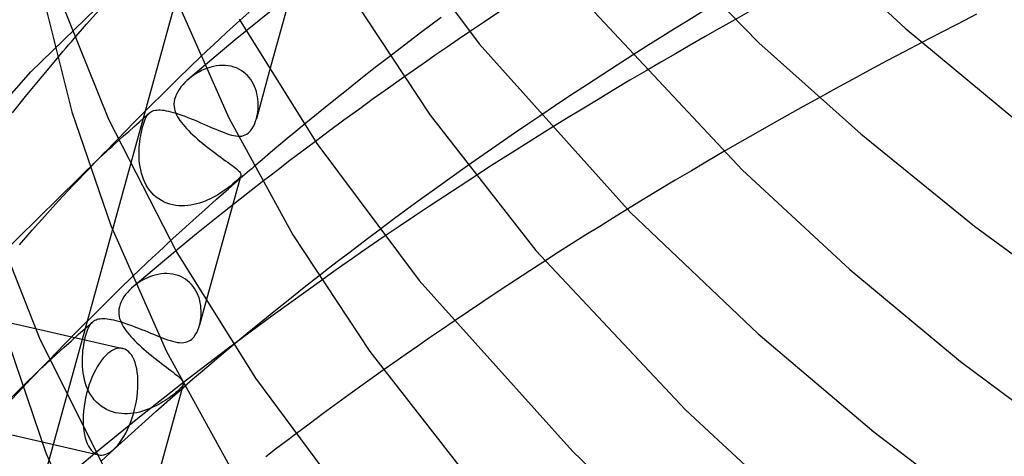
# Model space of a CAD drawing. Header units: millimetres. Extents: x -221 to 221, y -112 to 248.
# Tile 11 of 79: x -186 to -150, y 58 to 74. Entities that reach past the tile are written whole.
import ezdxf

# ---------------------------------------------------------------- set-up
doc = ezdxf.new("R2010")
doc.units = ezdxf.units.MM
doc.layers.add('HIDDEN', color=7, linetype='Continuous')
doc.layers.add('THICK', color=7, linetype='Continuous')

msp = doc.modelspace()

# ---------------------------------------------------------------- linework, layer by layer
at = {"layer": 'HIDDEN'}
for p, q in [((-175.37, 93.759), (-185.65, 56.471)), ((-185.848, 72.394), (-181.223, 76.929)), ((-176.047, 76.252), (-177.097, 72.442)), ((-176.595, 74.99), (-177.48, 74.281)), ((-183.81, 74.141), (-183.359, 74.65)), ((-178.189, 74.283), (-177.849, 74.591)), ((-168.661, 74.607), (-169.218, 74.235)), ((-159.439, 74.644), (-160.039, 74.308)), ((-184.262, 73.622), (-183.81, 74.141)), ((-177.48, 74.281), (-178.355, 73.568)), ((-169.218, 74.235), (-169.771, 73.862)), ((-178.355, 73.568), (-179.218, 72.852)), ((-153.187, 73.474), (-153.831, 73.135)), ((-180.012, 72.581), (-179.643, 72.935)), ((-172.691, 72.966), (-173.224, 72.552)), ((-163.807, 72.996), (-164.36, 72.642)), ((-153.831, 73.135), (-154.469, 72.796)), ((-185.442, 72.227), (-184.878, 72.902)), ((-180.452, 72.151), (-180.012, 72.581)), ((-179.218, 72.852), (-180.07, 72.132)), ((-179.257, 72.571), (-179.363, 72.538)), ((-179.149, 72.598), (-179.257, 72.571)), ((-179.041, 72.617), (-179.149, 72.598)), ((-178.933, 72.629), (-179.041, 72.617)), ((-178.825, 72.634), (-178.933, 72.629)), ((-178.719, 72.631), (-178.825, 72.634)), ((-178.614, 72.62), (-178.719, 72.631)), ((-178.51, 72.601), (-178.614, 72.62)), ((-178.411, 72.575), (-178.51, 72.601)), ((-178.315, 72.54), (-178.411, 72.575)), ((-164.36, 72.642), (-164.918, 72.281)), ((-154.469, 72.796), (-155.101, 72.458)), ((-191.602, 65.925), (-185.848, 72.394)), ((-185.994, 71.557), (-185.442, 72.227)), ((-179.955, 72.224), (-180.04, 72.157)), ((-179.865, 72.288), (-179.955, 72.224)), ((-179.771, 72.347), (-179.865, 72.288)), ((-179.673, 72.403), (-179.771, 72.347)), ((-179.572, 72.454), (-179.673, 72.403)), ((-179.468, 72.499), (-179.572, 72.454)), ((-179.363, 72.538), (-179.468, 72.499)), ((-178.223, 72.498), (-178.315, 72.54)), ((-178.136, 72.448), (-178.223, 72.498)), ((-178.054, 72.392), (-178.136, 72.448)), ((-177.978, 72.33), (-178.054, 72.392)), ((-177.908, 72.262), (-177.978, 72.33)), ((-177.844, 72.19), (-177.908, 72.262)), ((-173.224, 72.552), (-173.754, 72.137)), ((-172.179, 72.198), (-172.741, 71.8)), ((-164.918, 72.281), (-165.482, 71.913)), ((-163.298, 72.436), (-163.887, 72.088)), ((-155.101, 72.458), (-155.726, 72.121)), ((-180.951, 71.659), (-180.452, 72.151)), ((-180.349, 71.843), (-180.411, 71.757)), ((-180.281, 71.925), (-180.349, 71.843)), ((-180.207, 72.004), (-180.281, 71.925)), ((-180.127, 72.082), (-180.207, 72.004)), ((-180.04, 72.157), (-180.127, 72.082)), ((-177.786, 72.113), (-177.844, 72.19)), ((-177.734, 72.032), (-177.786, 72.113)), ((-177.687, 71.948), (-177.734, 72.032)), ((-177.647, 71.86), (-177.687, 71.948)), ((-177.612, 71.771), (-177.647, 71.86)), ((-173.754, 72.137), (-174.28, 71.72)), ((-165.482, 71.913), (-166.048, 71.539)), ((-163.887, 72.088), (-164.473, 71.739)), ((-155.726, 72.121), (-156.343, 71.784)), ((-186.526, 70.898), (-185.994, 71.557)), ((-181.495, 71.116), (-180.951, 71.659)), ((-180.552, 71.488), (-180.58, 71.396)), ((-180.514, 71.579), (-180.552, 71.488)), ((-180.466, 71.67), (-180.514, 71.579)), ((-180.411, 71.757), (-180.466, 71.67)), ((-177.583, 71.68), (-177.612, 71.771)), ((-177.56, 71.587), (-177.583, 71.68)), ((-177.542, 71.493), (-177.56, 71.587)), ((-177.528, 71.399), (-177.542, 71.493)), ((-174.28, 71.72), (-174.801, 71.303)), ((-172.741, 71.8), (-173.295, 71.404)), ((-166.048, 71.539), (-166.617, 71.16)), ((-164.473, 71.739), (-165.056, 71.388)), ((-156.343, 71.784), (-156.951, 71.449)), ((-182.071, 70.537), (-181.495, 71.116)), ((-180.597, 71.305), (-180.604, 71.215)), ((-180.604, 71.215), (-180.6, 71.126)), ((-180.6, 71.126), (-180.586, 71.041)), ((-180.58, 71.396), (-180.597, 71.305)), ((-177.52, 71.304), (-177.528, 71.399)), ((-177.523, 71.025), (-177.518, 71.117)), ((-177.517, 71.21), (-177.52, 71.304)), ((-177.518, 71.117), (-177.517, 71.21)), ((-174.801, 71.303), (-175.319, 70.884)), ((-173.295, 71.404), (-173.839, 71.012)), ((-166.617, 71.16), (-167.186, 70.778)), ((-165.056, 71.388), (-165.637, 71.036)), ((-181.694, 70.723), (-181.503, 70.891)), ((-181.621, 70.737), (-181.593, 70.784)), ((-181.593, 70.784), (-181.563, 70.826)), ((-181.563, 70.826), (-181.532, 70.863)), ((-181.532, 70.863), (-181.499, 70.895)), ((-181.499, 70.895), (-181.463, 70.922)), ((-181.463, 70.922), (-181.425, 70.945)), ((-181.425, 70.945), (-181.383, 70.965)), ((-181.383, 70.965), (-181.337, 70.98)), ((-181.337, 70.98), (-181.287, 70.992)), ((-181.287, 70.992), (-181.233, 70.999)), ((-181.233, 70.999), (-181.174, 71.002)), ((-181.174, 71.002), (-181.11, 71.002)), ((-181.11, 71.002), (-181.041, 70.997)), ((-181.041, 70.997), (-180.968, 70.988)), ((-180.968, 70.988), (-180.89, 70.975)), ((-180.89, 70.975), (-180.807, 70.958)), ((-180.807, 70.958), (-180.719, 70.936)), ((-180.719, 70.936), (-180.626, 70.911)), ((-180.626, 70.911), (-180.528, 70.881)), ((-180.586, 71.041), (-180.567, 70.966)), ((-180.567, 70.966), (-180.541, 70.894)), ((-180.541, 70.894), (-180.509, 70.822)), ((-180.528, 70.881), (-180.426, 70.848)), ((-180.509, 70.822), (-180.472, 70.751)), ((-180.426, 70.848), (-180.319, 70.811)), ((-180.319, 70.811), (-180.208, 70.771)), ((-180.208, 70.771), (-180.095, 70.727)), ((-177.582, 70.684), (-177.562, 70.765)), ((-177.562, 70.765), (-177.545, 70.849)), ((-177.545, 70.849), (-177.532, 70.936)), ((-177.532, 70.936), (-177.523, 71.025)), ((-175.319, 70.884), (-175.832, 70.464)), ((-173.839, 71.012), (-174.373, 70.622)), ((-165.637, 71.036), (-166.214, 70.684)), ((-182.665, 69.934), (-182.071, 70.537)), ((-182.073, 70.386), (-181.884, 70.555)), ((-181.884, 70.555), (-181.694, 70.723)), ((-181.765, 70.324), (-181.744, 70.407)), ((-181.744, 70.407), (-181.721, 70.485)), ((-181.721, 70.485), (-181.697, 70.557)), ((-181.697, 70.557), (-181.673, 70.623)), ((-181.673, 70.623), (-181.647, 70.683)), ((-181.647, 70.683), (-181.621, 70.737)), ((-180.472, 70.751), (-180.43, 70.68)), ((-180.43, 70.68), (-180.383, 70.61)), ((-180.383, 70.61), (-180.33, 70.538)), ((-180.33, 70.538), (-180.272, 70.466)), ((-180.272, 70.466), (-180.21, 70.393)), ((-180.21, 70.393), (-180.142, 70.318)), ((-180.095, 70.727), (-179.979, 70.682)), ((-179.979, 70.682), (-179.863, 70.634)), ((-179.863, 70.634), (-179.746, 70.585)), ((-179.746, 70.585), (-179.629, 70.535)), ((-179.629, 70.535), (-179.513, 70.485)), ((-179.513, 70.485), (-179.399, 70.435)), ((-179.399, 70.435), (-179.287, 70.386)), ((-174.373, 70.622), (-174.898, 70.236)), ((-166.214, 70.684), (-166.788, 70.329)), ((-182.639, 69.879), (-182.451, 70.048)), ((-182.451, 70.048), (-182.262, 70.217)), ((-182.262, 70.217), (-182.073, 70.386)), ((-181.839, 69.956), (-181.823, 70.052)), ((-181.823, 70.052), (-181.805, 70.145)), ((-181.805, 70.145), (-181.786, 70.237)), ((-181.786, 70.237), (-181.765, 70.324)), ((-180.142, 70.318), (-180.07, 70.243)), ((-180.07, 70.243), (-179.994, 70.168)), ((-179.994, 70.168), (-179.913, 70.091)), ((-179.913, 70.091), (-179.829, 70.014)), ((-179.287, 70.386), (-179.177, 70.339)), ((-179.177, 70.339), (-179.069, 70.293)), ((-179.069, 70.293), (-178.965, 70.249)), ((-178.965, 70.249), (-178.864, 70.208)), ((-178.864, 70.208), (-178.767, 70.17)), ((-178.767, 70.17), (-178.674, 70.136)), ((-178.674, 70.136), (-178.584, 70.107)), ((-178.584, 70.107), (-178.499, 70.082)), ((-178.499, 70.082), (-178.416, 70.062)), ((-178.416, 70.062), (-178.336, 70.048)), ((-178.336, 70.048), (-178.258, 70.04)), ((-174.898, 70.236), (-175.419, 69.849)), ((-181.875, 69.63), (-181.866, 69.741)), ((-181.866, 69.741), (-181.854, 69.85)), ((-181.854, 69.85), (-181.839, 69.956)), ((-179.829, 70.014), (-179.741, 69.936)), ((-179.741, 69.936), (-179.651, 69.859)), ((-179.651, 69.859), (-179.558, 69.782)), ((-179.558, 69.782), (-179.463, 69.704)), ((-179.463, 69.704), (-179.367, 69.628)), ((-181.884, 69.4), (-181.881, 69.516)), ((-181.882, 69.282), (-181.884, 69.4)), ((-181.881, 69.516), (-181.875, 69.63)), ((-179.367, 69.628), (-179.27, 69.552)), ((-179.27, 69.552), (-179.172, 69.477)), ((-179.172, 69.477), (-179.075, 69.405)), ((-179.075, 69.405), (-178.98, 69.334)), ((-178.98, 69.334), (-178.887, 69.266)), ((-160.44, 69.473), (-161.038, 69.124)), ((-188.055, 64.612), (-183.341, 69.24)), ((-181.875, 69.163), (-181.882, 69.282)), ((-181.864, 69.043), (-181.875, 69.163)), ((-181.847, 68.923), (-181.864, 69.043)), ((-178.887, 69.266), (-178.798, 69.201)), ((-178.798, 69.201), (-178.713, 69.14)), ((-178.713, 69.14), (-178.632, 69.082)), ((-178.632, 69.082), (-178.557, 69.028)), ((-178.557, 69.028), (-178.488, 68.977)), ((-178.488, 68.977), (-178.424, 68.93)), ((-169.841, 68.949), (-170.408, 68.549)), ((-161.038, 69.124), (-161.632, 68.775)), ((-184.283, 68.256), (-183.693, 68.874)), ((-181.824, 68.804), (-181.847, 68.923)), ((-181.796, 68.688), (-181.824, 68.804)), ((-181.761, 68.573), (-181.796, 68.688)), ((-178.158, 68.597), (-179.433, 63.972)), ((-178.424, 68.93), (-178.367, 68.887)), ((-178.367, 68.887), (-178.316, 68.846)), ((-178.316, 68.846), (-178.272, 68.809)), ((-178.272, 68.809), (-178.235, 68.774)), ((-178.235, 68.774), (-178.205, 68.742)), ((-178.205, 68.742), (-178.182, 68.712)), ((-178.182, 68.712), (-178.166, 68.683)), ((-178.157, 68.598), (-178.17, 68.566)), ((-178.166, 68.683), (-178.156, 68.655)), ((-178.153, 68.627), (-178.157, 68.598)), ((-178.156, 68.655), (-178.153, 68.627)), ((-178.007, 68.632), (-178.091, 68.56)), ((-177.923, 68.704), (-178.007, 68.632)), ((-177.839, 68.777), (-177.923, 68.704)), ((-177.755, 68.849), (-177.839, 68.777)), ((-177.67, 68.921), (-177.755, 68.849)), ((-161.632, 68.775), (-162.223, 68.423)), ((-184.837, 67.665), (-184.283, 68.256)), ((-181.72, 68.461), (-181.761, 68.573)), ((-181.673, 68.353), (-181.72, 68.461)), ((-181.619, 68.249), (-181.673, 68.353)), ((-181.558, 68.149), (-181.619, 68.249)), ((-178.61, 68.108), (-178.174, 68.487)), ((-178.443, 68.29), (-178.524, 68.225)), ((-178.37, 68.351), (-178.443, 68.29)), ((-178.311, 68.404), (-178.37, 68.351)), ((-178.261, 68.451), (-178.311, 68.404)), ((-178.221, 68.494), (-178.261, 68.451)), ((-178.191, 68.532), (-178.221, 68.494)), ((-178.17, 68.566), (-178.191, 68.532)), ((-177.366, 68.366), (-178.178, 67.732)), ((-178.091, 68.56), (-178.174, 68.487)), ((-170.408, 68.549), (-170.966, 68.15)), ((-169.554, 68.579), (-170.116, 68.214)), ((-162.223, 68.423), (-162.811, 68.071)), ((-181.491, 68.054), (-181.558, 68.149)), ((-181.418, 67.966), (-181.491, 68.054)), ((-181.338, 67.883), (-181.418, 67.966)), ((-181.252, 67.807), (-181.338, 67.883)), ((-178.999, 67.895), (-179.085, 67.845)), ((-179.042, 67.728), (-178.61, 68.108)), ((-178.917, 67.945), (-178.999, 67.895)), ((-178.838, 67.996), (-178.917, 67.945)), ((-178.764, 68.047), (-178.838, 67.996)), ((-178.687, 68.101), (-178.764, 68.047)), ((-178.606, 68.161), (-178.687, 68.101)), ((-178.524, 68.225), (-178.606, 68.161)), ((-170.966, 68.15), (-171.514, 67.756)), ((-170.116, 68.214), (-170.676, 67.847)), ((-162.811, 68.071), (-163.396, 67.717)), ((-185.342, 67.114), (-184.837, 67.665)), ((-181.161, 67.739), (-181.252, 67.807)), ((-181.066, 67.679), (-181.161, 67.739)), ((-180.966, 67.627), (-181.066, 67.679)), ((-180.863, 67.583), (-180.966, 67.627)), ((-180.757, 67.548), (-180.863, 67.583)), ((-180.649, 67.521), (-180.757, 67.548)), ((-180.539, 67.502), (-180.649, 67.521)), ((-179.988, 67.512), (-180.098, 67.497)), ((-179.88, 67.532), (-179.988, 67.512)), ((-179.773, 67.558), (-179.88, 67.532)), ((-179.668, 67.588), (-179.773, 67.558)), ((-179.564, 67.623), (-179.668, 67.588)), ((-179.463, 67.662), (-179.564, 67.623)), ((-179.471, 67.347), (-179.042, 67.728)), ((-179.363, 67.704), (-179.463, 67.662)), ((-179.267, 67.749), (-179.363, 67.704)), ((-179.174, 67.796), (-179.267, 67.749)), ((-179.085, 67.845), (-179.174, 67.796)), ((-178.178, 67.732), (-178.981, 67.095)), ((-171.514, 67.756), (-172.049, 67.366)), ((-170.676, 67.847), (-171.235, 67.477)), ((-163.396, 67.717), (-163.978, 67.362)), ((-180.429, 67.49), (-180.539, 67.502)), ((-180.319, 67.485), (-180.429, 67.49)), ((-180.208, 67.488), (-180.319, 67.485)), ((-180.098, 67.497), (-180.208, 67.488)), ((-179.897, 66.966), (-179.471, 67.347)), ((-172.049, 67.366), (-172.57, 66.982)), ((-171.235, 67.477), (-171.791, 67.105)), ((-185.806, 66.594), (-185.342, 67.114)), ((-180.319, 66.583), (-179.897, 66.966)), ((-178.981, 67.095), (-179.775, 66.456)), ((-172.57, 66.982), (-173.081, 66.602)), ((-171.791, 67.105), (-172.345, 66.733)), ((-186.27, 66.064), (-185.806, 66.594)), ((-180.738, 66.2), (-180.319, 66.583)), ((-179.775, 66.456), (-180.56, 65.813)), ((-172.345, 66.733), (-172.895, 66.359)), ((-197.654, 65.736), (-182.481, 62.262)), ((-180.56, 65.813), (-181.336, 65.167)), ((-167.006, 65.463), (-167.558, 65.105)), ((-181.336, 65.167), (-182.103, 64.519)), ((-181.074, 64.993), (-181.182, 64.975)), ((-180.967, 65.003), (-181.074, 64.993)), ((-180.86, 65.005), (-180.967, 65.003)), ((-180.754, 65), (-180.86, 65.005)), ((-180.65, 64.987), (-180.754, 65)), ((-180.549, 64.965), (-180.65, 64.987)), ((-167.558, 65.105), (-168.116, 64.741)), ((-182.562, 64.469), (-182.148, 64.873)), ((-181.897, 64.674), (-181.988, 64.611)), ((-181.803, 64.733), (-181.897, 64.674)), ((-181.705, 64.788), (-181.803, 64.733)), ((-181.604, 64.838), (-181.705, 64.788)), ((-181.501, 64.882), (-181.604, 64.838)), ((-181.396, 64.919), (-181.501, 64.882)), ((-181.289, 64.951), (-181.396, 64.919)), ((-181.182, 64.975), (-181.289, 64.951)), ((-180.451, 64.936), (-180.549, 64.965)), ((-180.357, 64.898), (-180.451, 64.936)), ((-180.267, 64.854), (-180.357, 64.898)), ((-180.182, 64.802), (-180.267, 64.854)), ((-180.103, 64.744), (-180.182, 64.802)), ((-180.03, 64.68), (-180.103, 64.744)), ((-179.963, 64.61), (-180.03, 64.68)), ((-175.201, 64.757), (-176.972, 63.485)), ((-175.298, 64.908), (-175.83, 64.49)), ((-168.116, 64.741), (-168.676, 64.372)), ((-183.026, 64.011), (-182.562, 64.469)), ((-182.311, 64.315), (-182.377, 64.233)), ((-182.238, 64.394), (-182.311, 64.315)), ((-182.158, 64.47), (-182.238, 64.394)), ((-182.073, 64.544), (-182.158, 64.47)), ((-181.988, 64.611), (-182.073, 64.544)), ((-179.901, 64.536), (-179.963, 64.61)), ((-179.846, 64.458), (-179.901, 64.536)), ((-179.797, 64.376), (-179.846, 64.458)), ((-179.754, 64.291), (-179.797, 64.376)), ((-179.717, 64.203), (-179.754, 64.291)), ((-175.83, 64.49), (-176.358, 64.071)), ((-168.676, 64.372), (-169.239, 63.998)), ((-183.53, 63.51), (-183.026, 64.011)), ((-182.538, 63.973), (-182.576, 63.882)), ((-182.492, 64.062), (-182.538, 63.973)), ((-182.438, 64.149), (-182.492, 64.062)), ((-182.377, 64.233), (-182.438, 64.149)), ((-179.685, 64.113), (-179.717, 64.203)), ((-179.659, 64.022), (-179.685, 64.113)), ((-179.639, 63.929), (-179.659, 64.022)), ((-179.623, 63.835), (-179.639, 63.929)), ((-176.358, 64.071), (-176.882, 63.651)), ((-169.239, 63.998), (-169.802, 63.62)), ((-182.621, 63.699), (-182.628, 63.609)), ((-182.628, 63.609), (-182.625, 63.52)), ((-182.603, 63.791), (-182.621, 63.699)), ((-182.576, 63.882), (-182.603, 63.791)), ((-179.613, 63.742), (-179.623, 63.835)), ((-179.608, 63.648), (-179.613, 63.742)), ((-179.611, 63.463), (-179.607, 63.555)), ((-179.607, 63.555), (-179.608, 63.648)), ((-176.882, 63.651), (-177.402, 63.23)), ((-169.802, 63.62), (-170.365, 63.239)), ((-184.063, 62.975), (-183.53, 63.51)), ((-183.849, 63.002), (-183.583, 63.237)), ((-183.648, 63.168), (-183.615, 63.207)), ((-183.615, 63.207), (-183.579, 63.241)), ((-183.579, 63.241), (-183.543, 63.269)), ((-183.543, 63.269), (-183.504, 63.293)), ((-183.504, 63.293), (-183.461, 63.313)), ((-183.461, 63.313), (-183.415, 63.33)), ((-183.415, 63.33), (-183.366, 63.343)), ((-183.366, 63.343), (-183.312, 63.352)), ((-183.312, 63.352), (-183.254, 63.357)), ((-183.254, 63.357), (-183.193, 63.358)), ((-183.193, 63.358), (-183.127, 63.356)), ((-183.127, 63.356), (-183.057, 63.349)), ((-183.057, 63.349), (-182.983, 63.339)), ((-182.983, 63.339), (-182.904, 63.325)), ((-182.904, 63.325), (-182.82, 63.308)), ((-182.82, 63.308), (-182.732, 63.287)), ((-182.732, 63.287), (-182.64, 63.262)), ((-182.64, 63.262), (-182.544, 63.233)), ((-182.625, 63.52), (-182.613, 63.433)), ((-182.613, 63.433), (-182.595, 63.358)), ((-182.595, 63.358), (-182.57, 63.283)), ((-182.57, 63.283), (-182.54, 63.21)), ((-182.544, 63.233), (-182.443, 63.201)), ((-182.54, 63.21), (-182.504, 63.138)), ((-182.443, 63.201), (-182.339, 63.166)), ((-179.668, 63.117), (-179.648, 63.2)), ((-179.648, 63.2), (-179.632, 63.285)), ((-179.632, 63.285), (-179.619, 63.373)), ((-179.619, 63.373), (-179.611, 63.463)), ((-176.972, 63.485), (-178.659, 62.233)), ((-177.402, 63.23), (-177.917, 62.807)), ((-184.614, 62.417), (-184.063, 62.975)), ((-184.114, 62.767), (-183.849, 63.002)), ((-183.833, 62.745), (-183.81, 62.823)), ((-183.81, 62.823), (-183.786, 62.895)), ((-183.786, 62.895), (-183.761, 62.962)), ((-183.761, 62.962), (-183.735, 63.022)), ((-183.735, 63.022), (-183.707, 63.076)), ((-183.707, 63.076), (-183.678, 63.125)), ((-183.678, 63.125), (-183.648, 63.168)), ((-182.504, 63.138), (-182.464, 63.066)), ((-182.464, 63.066), (-182.418, 62.994)), ((-182.418, 62.994), (-182.367, 62.921)), ((-182.367, 62.921), (-182.311, 62.848)), ((-182.339, 63.166), (-182.232, 63.129)), ((-182.311, 62.848), (-182.25, 62.774)), ((-182.232, 63.129), (-182.123, 63.088)), ((-182.123, 63.088), (-182.013, 63.046)), ((-182.013, 63.046), (-181.901, 63.003)), ((-181.901, 63.003), (-181.789, 62.958)), ((-181.789, 62.958), (-181.678, 62.913)), ((-181.678, 62.913), (-181.568, 62.867)), ((-181.568, 62.867), (-181.46, 62.823)), ((-181.46, 62.823), (-181.353, 62.779)), ((-184.64, 62.296), (-184.378, 62.532)), ((-184.378, 62.532), (-184.114, 62.767)), ((-183.91, 62.392), (-183.893, 62.485)), ((-183.893, 62.485), (-183.875, 62.575)), ((-183.875, 62.575), (-183.855, 62.662)), ((-183.855, 62.662), (-183.833, 62.745)), ((-182.25, 62.774), (-182.184, 62.699)), ((-182.184, 62.699), (-182.114, 62.623)), ((-182.114, 62.623), (-182.04, 62.546)), ((-182.04, 62.546), (-181.962, 62.469)), ((-181.962, 62.469), (-181.88, 62.392)), ((-181.353, 62.779), (-181.247, 62.736)), ((-181.247, 62.736), (-181.144, 62.694)), ((-177.917, 62.807), (-178.429, 62.384)), ((-185.172, 61.846), (-184.614, 62.417)), ((-184.901, 62.06), (-184.64, 62.296)), ((-183.951, 62.068), (-183.94, 62.183)), ((-183.94, 62.183), (-183.925, 62.296)), ((-183.925, 62.296), (-183.91, 62.392)), ((-181.88, 62.392), (-181.795, 62.314)), ((-181.795, 62.314), (-181.708, 62.236)), ((-181.708, 62.236), (-181.618, 62.159)), ((-181.618, 62.159), (-181.526, 62.081)), ((-178.659, 62.233), (-180.308, 60.972)), ((-198.627, 61.855), (-183.374, 58.363)), ((-185.161, 61.823), (-184.901, 62.06)), ((-183.963, 61.835), (-183.959, 61.952)), ((-183.962, 61.719), (-183.963, 61.835)), ((-183.959, 61.952), (-183.951, 62.068)), ((-181.526, 62.081), (-181.432, 62.004)), ((-181.432, 62.004), (-181.338, 61.929)), ((-181.338, 61.929), (-181.244, 61.854)), ((-181.244, 61.854), (-181.15, 61.781)), ((-181.15, 61.781), (-181.058, 61.71)), ((-190.246, 56.847), (-185.451, 61.558)), ((-183.958, 61.601), (-183.962, 61.719)), ((-183.949, 61.483), (-183.958, 61.601)), ((-183.934, 61.364), (-183.949, 61.483)), ((-181.058, 61.71), (-180.968, 61.642)), ((-180.968, 61.642), (-180.882, 61.576)), ((-180.882, 61.576), (-180.8, 61.514)), ((-180.8, 61.514), (-180.723, 61.456)), ((-180.723, 61.456), (-180.65, 61.401)), ((-180.65, 61.401), (-180.583, 61.349)), ((-172.93, 61.461), (-173.497, 61.059)), ((-183.914, 61.245), (-183.934, 61.364)), ((-183.888, 61.127), (-183.914, 61.245)), ((-183.856, 61.01), (-183.888, 61.127)), ((-183.817, 60.895), (-183.856, 61.01)), ((-180.583, 61.349), (-180.522, 61.3)), ((-180.522, 61.3), (-180.466, 61.255)), ((-180.466, 61.255), (-180.417, 61.213)), ((-180.417, 61.213), (-180.375, 61.173)), ((-180.375, 61.173), (-180.339, 61.136)), ((-180.339, 61.136), (-180.31, 61.102)), ((-180.31, 61.102), (-180.288, 61.069)), ((-180.288, 61.069), (-180.273, 61.037)), ((-180.273, 61.037), (-180.264, 61.007)), ((-180.264, 61.007), (-180.262, 60.977)), ((-173.497, 61.059), (-174.053, 60.659)), ((-186.747, 60.2), (-186.16, 60.82)), ((-183.772, 60.784), (-183.817, 60.895)), ((-183.72, 60.676), (-183.772, 60.784)), ((-183.662, 60.573), (-183.72, 60.676)), ((-180.308, 60.972), (-181.923, 59.698)), ((-180.267, 60.945), (-181.767, 55.503)), ((-180.751, 60.401), (-180.231, 60.854)), ((-180.532, 60.646), (-180.588, 60.602)), ((-180.483, 60.689), (-180.532, 60.646)), ((-180.423, 60.742), (-180.483, 60.689)), ((-180.373, 60.791), (-180.423, 60.742)), ((-180.333, 60.835), (-180.373, 60.791)), ((-180.302, 60.875), (-180.333, 60.835)), ((-180.28, 60.912), (-180.302, 60.875)), ((-180.267, 60.946), (-180.28, 60.912)), ((-180.262, 60.977), (-180.267, 60.946)), ((-180.229, 60.855), (-180.231, 60.854)), ((-180.227, 60.857), (-180.229, 60.855)), ((-180.225, 60.859), (-180.227, 60.857)), ((-180.223, 60.86), (-180.225, 60.859)), ((-180.221, 60.862), (-180.223, 60.86)), ((-180.22, 60.864), (-180.221, 60.862)), ((-174.053, 60.659), (-174.599, 60.264)), ((-183.596, 60.475), (-183.662, 60.573)), ((-183.524, 60.382), (-183.596, 60.475)), ((-183.445, 60.295), (-183.524, 60.382)), ((-183.36, 60.215), (-183.445, 60.295)), ((-181.266, 59.947), (-180.751, 60.401)), ((-181.007, 60.306), (-181.088, 60.257)), ((-180.929, 60.356), (-181.007, 60.306)), ((-180.853, 60.406), (-180.929, 60.356)), ((-180.781, 60.456), (-180.853, 60.406)), ((-180.713, 60.505), (-180.781, 60.456)), ((-180.648, 60.554), (-180.713, 60.505)), ((-180.588, 60.602), (-180.648, 60.554)), ((-183.269, 60.143), (-183.36, 60.215)), ((-183.173, 60.079), (-183.269, 60.143)), ((-183.073, 60.023), (-183.173, 60.079)), ((-182.969, 59.976), (-183.073, 60.023)), ((-182.862, 59.937), (-182.969, 59.976)), ((-182.753, 59.907), (-182.862, 59.937)), ((-181.863, 59.93), (-181.971, 59.905)), ((-181.756, 59.96), (-181.863, 59.93)), ((-181.777, 59.491), (-181.266, 59.947)), ((-181.651, 59.994), (-181.756, 59.96)), ((-181.549, 60.031), (-181.651, 59.994)), ((-181.45, 60.072), (-181.549, 60.031)), ((-181.354, 60.116), (-181.45, 60.072)), ((-181.262, 60.161), (-181.354, 60.116)), ((-181.173, 60.209), (-181.262, 60.161)), ((-181.088, 60.257), (-181.173, 60.209)), ((-174.599, 60.264), (-175.131, 59.874)), ((-181.923, 59.698), (-183.503, 58.414)), ((-182.642, 59.885), (-182.753, 59.907)), ((-182.53, 59.871), (-182.642, 59.885)), ((-182.417, 59.864), (-182.53, 59.871)), ((-182.305, 59.865), (-182.417, 59.864)), ((-182.193, 59.872), (-182.305, 59.865)), ((-182.081, 59.886), (-182.193, 59.872)), ((-181.971, 59.905), (-182.081, 59.886)), ((-175.131, 59.874), (-175.649, 59.49)), ((-182.283, 59.034), (-181.777, 59.491)), ((-175.649, 59.49), (-176.163, 59.105)), ((-182.784, 58.576), (-182.283, 59.034)), ((-183.281, 58.117), (-182.784, 58.576)), ((-183.503, 58.414), (-185.046, 57.118))]:
    msp.add_line(p, q, dxfattribs=at)
for start_param, end_param in [(3.141558, 3.704548), (0.562955, 3.141558), (-2.578637, -0.000034), (-0.000034, 0.562955)]:
    msp.add_ellipse((-182.928, 60.312), major_axis=(-0.446, -1.95), ratio=0.462041, start_param=start_param, end_param=end_param, dxfattribs=at)
at = {"layer": 'THICK'}
for p, q in [((-164.577, 78.993), (-159.164, 73.467)), ((-173.121, 78.387), (-169.418, 73.425)), ((-157.698, 77.615), (-153.791, 73.997)), ((-185.007, 75.631), (-183.006, 70.663)), ((-180.61, 75.268), (-178.595, 70.709)), ((-185.296, 74.746), (-184.343, 70.927)), ((-173.994, 75.037), (-171.217, 70.813)), ((-170.804, 74.395), (-171.185, 74.11)), ((-165.186, 74.585), (-159.776, 68.811)), ((-161.207, 74.618), (-161.732, 74.296)), ((-151.187, 74.507), (-151.858, 74.163)), ((-178.675, 73.838), (-178.432, 74.061)), ((-178.432, 74.061), (-178.189, 74.283)), ((-178.216, 74.33), (-175.37, 69.777)), ((-171.185, 74.11), (-171.564, 73.825)), ((-161.732, 74.296), (-162.255, 73.973)), ((-160.039, 74.308), (-160.588, 73.999)), ((-151.858, 74.163), (-152.525, 73.819)), ((-178.916, 73.616), (-178.675, 73.838)), ((-171.564, 73.825), (-171.942, 73.539)), ((-169.771, 73.862), (-170.179, 73.584)), ((-162.775, 73.648), (-163.292, 73.323)), ((-162.255, 73.973), (-162.775, 73.648)), ((-161.135, 73.689), (-161.679, 73.377)), ((-160.588, 73.999), (-161.135, 73.689)), ((-153.791, 73.997), (-149.775, 70.666)), ((-152.525, 73.819), (-153.187, 73.474)), ((-184.57, 73.263), (-184.468, 73.383)), ((-184.468, 73.383), (-184.365, 73.503)), ((-184.365, 73.503), (-184.262, 73.622)), ((-179.395, 73.169), (-179.156, 73.393)), ((-179.156, 73.393), (-178.916, 73.616)), ((-171.942, 73.539), (-172.317, 73.253)), ((-170.585, 73.307), (-170.988, 73.029)), ((-170.179, 73.584), (-170.585, 73.307)), ((-169.418, 73.425), (-163.861, 67.243)), ((-163.292, 73.323), (-163.807, 72.996)), ((-161.679, 73.377), (-162.221, 73.064)), ((-159.164, 73.467), (-155.426, 70.126)), ((-184.878, 72.902), (-184.775, 73.022)), ((-184.775, 73.022), (-184.673, 73.143)), ((-184.673, 73.143), (-184.57, 73.263)), ((-179.643, 72.935), (-179.395, 73.169)), ((-172.317, 73.253), (-172.691, 72.966)), ((-170.988, 73.029), (-171.388, 72.752)), ((-162.221, 73.064), (-162.76, 72.751)), ((-171.388, 72.752), (-171.785, 72.475)), ((-162.76, 72.751), (-163.298, 72.436)), ((-177.097, 72.442), (-177.583, 70.681)), ((-171.785, 72.475), (-172.179, 72.198)), ((-157.54, 71.123), (-158.126, 70.795)), ((-156.951, 71.449), (-157.54, 71.123)), ((-184.343, 70.927), (-182.923, 66.766)), ((-171.217, 70.813), (-167.337, 65.852)), ((-167.186, 70.778), (-167.634, 70.475)), ((-158.126, 70.795), (-158.708, 70.467)), ((-183.006, 70.663), (-180.5, 65.778)), ((-178.595, 70.709), (-176.245, 66.429)), ((-177.734, 70.325), (-177.682, 70.418)), ((-177.682, 70.418), (-177.641, 70.509)), ((-177.641, 70.509), (-177.609, 70.595)), ((-177.609, 70.595), (-177.582, 70.684)), ((-175.832, 70.464), (-176.142, 70.208)), ((-167.634, 70.475), (-168.08, 70.171)), ((-158.708, 70.467), (-159.289, 70.137)), ((-178.258, 70.04), (-178.188, 70.039)), ((-178.188, 70.039), (-178.119, 70.046)), ((-178.119, 70.046), (-178.053, 70.062)), ((-178.053, 70.062), (-177.989, 70.086)), ((-177.989, 70.086), (-177.928, 70.12)), ((-177.928, 70.12), (-177.87, 70.164)), ((-177.87, 70.164), (-177.798, 70.238)), ((-177.798, 70.238), (-177.734, 70.325)), ((-176.142, 70.208), (-176.451, 69.951)), ((-168.08, 70.171), (-168.525, 69.866)), ((-167.253, 70.04), (-167.716, 69.75)), ((-166.788, 70.329), (-167.253, 70.04)), ((-159.289, 70.137), (-159.866, 69.805)), ((-155.426, 70.126), (-151.257, 66.748)), ((-183.01, 69.581), (-182.837, 69.758)), ((-182.874, 69.666), (-182.756, 69.773)), ((-182.837, 69.758), (-182.665, 69.934)), ((-182.756, 69.773), (-182.639, 69.879)), ((-176.758, 69.695), (-177.064, 69.437)), ((-176.451, 69.951), (-176.758, 69.695)), ((-175.419, 69.849), (-175.747, 69.603)), ((-175.37, 69.777), (-171.619, 64.752)), ((-168.525, 69.866), (-168.967, 69.56)), ((-167.716, 69.75), (-168.177, 69.46)), ((-159.866, 69.805), (-160.44, 69.473)), ((-183.353, 69.227), (-183.182, 69.404)), ((-183.341, 69.24), (-183.225, 69.346)), ((-183.225, 69.346), (-183.108, 69.453)), ((-183.182, 69.404), (-183.01, 69.581)), ((-183.108, 69.453), (-182.991, 69.56)), ((-182.991, 69.56), (-182.874, 69.666)), ((-177.064, 69.437), (-177.368, 69.179)), ((-176.073, 69.356), (-176.399, 69.11)), ((-175.747, 69.603), (-176.073, 69.356)), ((-168.967, 69.56), (-169.406, 69.255)), ((-168.177, 69.46), (-168.636, 69.168)), ((-183.693, 68.874), (-183.524, 69.05)), ((-183.524, 69.05), (-183.353, 69.227)), ((-177.368, 69.179), (-177.67, 68.921)), ((-176.399, 69.11), (-176.723, 68.862)), ((-169.406, 69.255), (-169.841, 68.949)), ((-168.636, 69.168), (-169.095, 68.875)), ((-177.045, 68.615), (-177.366, 68.366)), ((-176.723, 68.862), (-177.045, 68.615)), ((-169.095, 68.875), (-169.554, 68.579)), ((-159.776, 68.811), (-155.83, 65.16)), ((-187.338, 67.174), (-185.519, 62.606)), ((-163.978, 67.362), (-164.488, 67.049)), ((-163.861, 67.243), (-159.191, 62.791)), ((-164.488, 67.049), (-164.995, 66.735)), ((-182.923, 66.766), (-180.878, 62.151)), ((-176.245, 66.429), (-173.429, 62.151)), ((-173.081, 66.602), (-173.455, 66.321)), ((-164.995, 66.735), (-165.499, 66.419)), ((-151.257, 66.748), (-146.642, 63.355)), ((-180.957, 65.997), (-180.738, 66.2)), ((-173.455, 66.321), (-173.828, 66.039)), ((-173.286, 66.092), (-173.675, 65.824)), ((-172.895, 66.359), (-173.286, 66.092)), ((-166.001, 66.103), (-166.502, 65.786)), ((-165.499, 66.419), (-166.001, 66.103)), ((-181.393, 65.592), (-181.176, 65.795)), ((-181.176, 65.795), (-180.957, 65.997)), ((-180.5, 65.778), (-177.619, 61.168)), ((-174.198, 65.757), (-174.566, 65.475)), ((-173.828, 66.039), (-174.198, 65.757)), ((-173.675, 65.824), (-174.061, 65.557)), ((-167.337, 65.852), (-161.854, 60.008)), ((-166.502, 65.786), (-167.006, 65.463)), ((-181.856, 65.155), (-181.61, 65.389)), ((-181.61, 65.389), (-181.393, 65.592)), ((-174.566, 65.475), (-174.933, 65.192)), ((-174.061, 65.557), (-174.444, 65.29)), ((-182.148, 64.873), (-181.856, 65.155)), ((-174.933, 65.192), (-175.298, 64.908)), ((-174.824, 65.023), (-175.201, 64.757)), ((-174.444, 65.29), (-174.824, 65.023)), ((-155.83, 65.16), (-151.762, 61.787)), ((-171.619, 64.752), (-165.991, 58.491)), ((-179.433, 63.972), (-179.67, 63.111)), ((-170.365, 63.239), (-170.799, 62.943)), ((-179.821, 62.761), (-179.77, 62.849)), ((-179.77, 62.849), (-179.73, 62.936)), ((-179.73, 62.936), (-179.697, 63.024)), ((-179.697, 63.024), (-179.668, 63.117)), ((-170.799, 62.943), (-171.231, 62.647)), ((-186.676, 62.469), (-185.305, 58.438)), ((-185.519, 62.606), (-183.134, 57.853)), ((-181.144, 62.694), (-181.041, 62.654)), ((-181.041, 62.654), (-180.939, 62.616)), ((-180.939, 62.616), (-180.841, 62.581)), ((-180.841, 62.581), (-180.746, 62.55)), ((-180.746, 62.55), (-180.653, 62.523)), ((-180.653, 62.523), (-180.564, 62.501)), ((-180.564, 62.501), (-180.478, 62.485)), ((-180.478, 62.485), (-180.396, 62.475)), ((-180.396, 62.475), (-180.316, 62.472)), ((-180.316, 62.472), (-180.24, 62.477)), ((-180.24, 62.477), (-180.169, 62.491)), ((-180.169, 62.491), (-180.104, 62.512)), ((-180.104, 62.512), (-180.048, 62.538)), ((-180.048, 62.538), (-179.998, 62.57)), ((-179.998, 62.57), (-179.955, 62.604)), ((-179.955, 62.604), (-179.881, 62.679)), ((-179.881, 62.679), (-179.821, 62.761)), ((-171.231, 62.647), (-171.66, 62.35)), ((-159.191, 62.791), (-154.942, 59.206)), ((-180.878, 62.151), (-178.497, 57.823)), ((-178.731, 62.131), (-179.032, 61.879)), ((-178.429, 62.384), (-178.731, 62.131)), ((-173.429, 62.151), (-169.487, 57.119)), ((-171.66, 62.35), (-172.087, 62.053)), ((-185.339, 61.674), (-185.172, 61.846)), ((-185.306, 61.691), (-185.258, 61.735)), ((-185.258, 61.735), (-185.21, 61.779)), ((-185.21, 61.779), (-185.161, 61.823)), ((-179.032, 61.879), (-179.331, 61.626)), ((-172.511, 61.757), (-172.93, 61.461)), ((-172.087, 62.053), (-172.511, 61.757)), ((-151.762, 61.787), (-147.215, 58.376)), ((-185.672, 61.33), (-185.506, 61.502)), ((-185.506, 61.502), (-185.339, 61.674)), ((-185.451, 61.558), (-185.403, 61.603)), ((-185.403, 61.603), (-185.355, 61.647)), ((-185.355, 61.647), (-185.306, 61.691)), ((-179.629, 61.372), (-179.925, 61.118)), ((-179.331, 61.626), (-179.629, 61.372)), ((-185.999, 60.989), (-185.836, 61.159)), ((-185.836, 61.159), (-185.672, 61.33)), ((-179.925, 61.118), (-180.22, 60.864)), ((-177.619, 61.168), (-173.821, 56.08)), ((-186.16, 60.82), (-185.999, 60.989)), ((-161.854, 60.008), (-157.869, 56.324)), ((-154.942, 59.206), (-150.179, 55.58)), ((-176.163, 59.105), (-176.521, 58.835)), ((-176.877, 58.564), (-177.232, 58.293)), ((-176.521, 58.835), (-176.877, 58.564)), ((-165.991, 58.491), (-161.262, 53.982)), ((-185.305, 58.438), (-183.471, 54.22))]:
    msp.add_line(p, q, dxfattribs=at)

doc.saveas('drawing.dxf')
